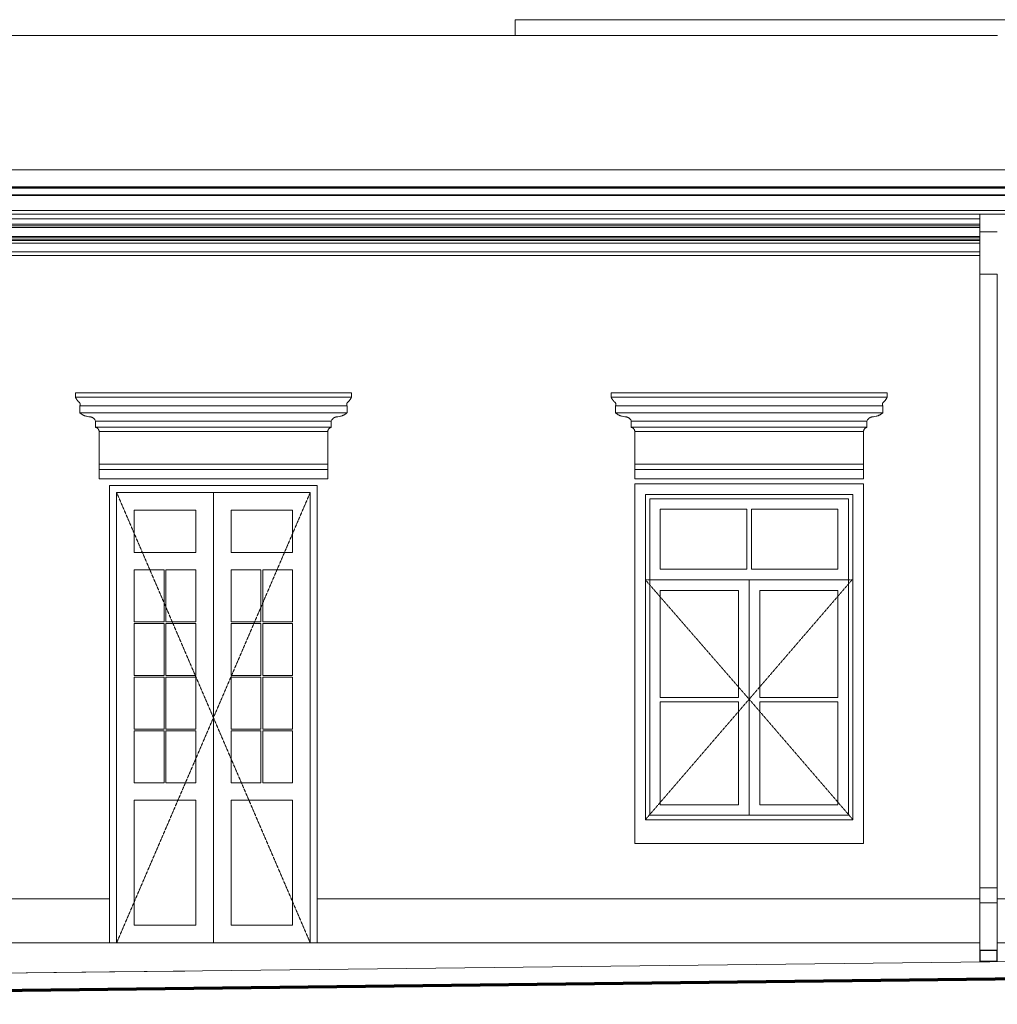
# Model space of a CAD drawing. Header units: millimetres. Extents: x -32192 to 36727, y -1740 to 8822.
# Tile 2 of 23: x -9602 to -4046, y 680 to 6279. Entities that reach past the tile are written whole.
import ezdxf

# ---------------------------------------------------------------- set-up
doc = ezdxf.new("R2010")
doc.units = ezdxf.units.MM
doc.linetypes.add('_Tracejado pequeno', pattern=[2.25, 1.5, -0.75])
for name, color, linetype, lineweight in [('A-DOOR', 31, 'Continuous', 18), ('A-DOOR-HDLN', 31, '_Tracejado pequeno', 18), ('A-FLOR', 192, 'Continuous', 18), ('A-GENM', 13, 'Continuous', 18), ('A-GLAZ', 151, 'Continuous', 18), ('A-GLAZ-HDLN', 1, '_Tracejado pequeno', 18), ('A-ROOF', 132, 'Continuous', 18), ('A-ROOF-OTLN', 132, 'Continuous', 18), ('A-WALL', 113, 'Continuous', 18)]:
    doc.layers.add(name, color=color, linetype=linetype, lineweight=lineweight)

# ---------------------------------------------------------------- blocks, each defined once
blk = doc.blocks.new('Door_CV_Sem Chanfre - Door_CV_Sem Chanfre-4335708-ELEVAÇÃO 1 - FACHADA DE IMPLANTAÇÃO')
at = {"layer": 'A-DOOR'}
for p, q in [((-9051.1, 1030), (-9051.1, 3590)), ((-9051.1, 3590), (-7951.1, 3590)), ((-8501.1, 3590), (-8501.1, 1030)), ((-8501.1, 1030), (-8501.1, 3590)), ((-7951.1, 3590), (-7951.1, 1030)), ((-8951.1, 3250), (-8951.1, 3490)), ((-8951.1, 3490), (-8601.1, 3490)), ((-8601.1, 3490), (-8601.1, 3250)), ((-8401.1, 3490), (-8051.1, 3490)), ((-8401.1, 3250), (-8401.1, 3490)), ((-8051.1, 3490), (-8051.1, 3250)), ((-8601.1, 3250), (-8951.1, 3250)), ((-8051.1, 3250), (-8401.1, 3250)), ((-8951.1, 2855), (-8951.1, 3150)), ((-8951.1, 3150), (-8781.1, 3150)), ((-8781.1, 3150), (-8781.1, 2855)), ((-8771.1, 3150), (-8601.1, 3150)), ((-8771.1, 2855), (-8771.1, 3150)), ((-8601.1, 3150), (-8601.1, 2855)), ((-8401.1, 2855), (-8401.1, 3150)), ((-8401.1, 3150), (-8231.1, 3150)), ((-8231.1, 3150), (-8231.1, 2855)), ((-8221.1, 3150), (-8051.1, 3150)), ((-8221.1, 2855), (-8221.1, 3150)), ((-8051.1, 3150), (-8051.1, 2855)), ((-8781.1, 2855), (-8951.1, 2855)), ((-8951.1, 2550), (-8951.1, 2845)), ((-8951.1, 2845), (-8781.1, 2845)), ((-8781.1, 2845), (-8781.1, 2550)), ((-8601.1, 2855), (-8771.1, 2855)), ((-8771.1, 2845), (-8601.1, 2845)), ((-8771.1, 2550), (-8771.1, 2845)), ((-8601.1, 2845), (-8601.1, 2550)), ((-8231.1, 2855), (-8401.1, 2855)), ((-8401.1, 2550), (-8401.1, 2845)), ((-8401.1, 2845), (-8231.1, 2845)), ((-8231.1, 2845), (-8231.1, 2550)), ((-8051.1, 2855), (-8221.1, 2855)), ((-8221.1, 2845), (-8051.1, 2845)), ((-8221.1, 2550), (-8221.1, 2845)), ((-8051.1, 2845), (-8051.1, 2550)), ((-8781.1, 2550), (-8951.1, 2550)), ((-8951.1, 2245), (-8951.1, 2540)), ((-8951.1, 2540), (-8781.1, 2540)), ((-8781.1, 2540), (-8781.1, 2245)), ((-8601.1, 2550), (-8771.1, 2550)), ((-8771.1, 2540), (-8601.1, 2540)), ((-8771.1, 2245), (-8771.1, 2540)), ((-8601.1, 2540), (-8601.1, 2245)), ((-8231.1, 2550), (-8401.1, 2550)), ((-8401.1, 2245), (-8401.1, 2540)), ((-8401.1, 2540), (-8231.1, 2540)), ((-8231.1, 2540), (-8231.1, 2245)), ((-8051.1, 2550), (-8221.1, 2550)), ((-8221.1, 2540), (-8051.1, 2540)), ((-8221.1, 2245), (-8221.1, 2540)), ((-8051.1, 2540), (-8051.1, 2245)), ((-8781.1, 2245), (-8951.1, 2245)), ((-8601.1, 2245), (-8771.1, 2245)), ((-8231.1, 2245), (-8401.1, 2245)), ((-8051.1, 2245), (-8221.1, 2245)), ((-8951.1, 1940), (-8951.1, 2235)), ((-8951.1, 2235), (-8781.1, 2235)), ((-8781.1, 2235), (-8781.1, 1940)), ((-8771.1, 2235), (-8601.1, 2235)), ((-8771.1, 1940), (-8771.1, 2235)), ((-8601.1, 2235), (-8601.1, 1940)), ((-8401.1, 1940), (-8401.1, 2235)), ((-8401.1, 2235), (-8231.1, 2235)), ((-8231.1, 2235), (-8231.1, 1940)), ((-8221.1, 2235), (-8051.1, 2235)), ((-8221.1, 1940), (-8221.1, 2235)), ((-8051.1, 2235), (-8051.1, 1940)), ((-8781.1, 1940), (-8951.1, 1940)), ((-8601.1, 1940), (-8771.1, 1940)), ((-8231.1, 1940), (-8401.1, 1940)), ((-8051.1, 1940), (-8221.1, 1940)), ((-8951.1, 1130), (-8951.1, 1840)), ((-8951.1, 1840), (-8601.1, 1840)), ((-8601.1, 1840), (-8601.1, 1130)), ((-8401.1, 1130), (-8401.1, 1840)), ((-8401.1, 1840), (-8051.1, 1840)), ((-8051.1, 1840), (-8051.1, 1130)), ((-8601.1, 1130), (-8951.1, 1130)), ((-8051.1, 1130), (-8401.1, 1130))]:
    blk.add_line(p, q, dxfattribs=at)
at = {"layer": 'A-DOOR-HDLN'}
for p, q in [((-9051.1, 3590), (-8501.1, 2310)), ((-8501.1, 2310), (-7951.1, 3590)), ((-8501.1, 2310), (-9051.1, 1030)), ((-7951.1, 1030), (-8501.1, 2310))]:
    blk.add_line(p, q, dxfattribs=at)
blk = doc.blocks.new('Window_CV - Window_CV - 1 divisão-4329171-ELEVAÇÃO 1 - FACHADA DE IMPLANTAÇÃO')
at = {"layer": 'A-GLAZ'}
for p, q in [((-20536.1, 3640), (-20536.1, 1594)), ((-19236.1, 3640), (-20536.1, 3640)), ((-19236.1, 1594), (-19236.1, 3640)), ((-20476.1, 3580), (-19296.1, 3580)), ((-20476.1, 1730), (-20476.1, 3580)), ((-20451.1, 3555), (-19321.1, 3555)), ((-20451.1, 3555), (-20451.1, 1755)), ((-19321.1, 1755), (-19321.1, 3555)), ((-19296.1, 3580), (-19296.1, 1730)), ((-20391.1, 3495), (-20391.1, 3154)), ((-19898.6, 3495), (-20391.1, 3495)), ((-19898.6, 3154), (-19898.6, 3495)), ((-19381.1, 3495), (-19873.6, 3495)), ((-19873.6, 3495), (-19873.6, 3154)), ((-19381.1, 3154), (-19381.1, 3495)), ((-19898.6, 3154), (-20391.1, 3154)), ((-19381.1, 3154), (-19873.6, 3154)), ((-20451.1, 3094), (-19321.1, 3094)), ((-19886.1, 3094), (-20451.1, 3094)), ((-19321.1, 3094), (-19886.1, 3094)), ((-19886.1, 1755), (-19886.1, 3094)), ((-19886.1, 3094), (-19886.1, 1755)), ((-20391.1, 2424.5), (-20391.1, 3034)), ((-20391.1, 3034), (-19946.1, 3034)), ((-19946.1, 3034), (-19946.1, 2424.5)), ((-19826.1, 2424.5), (-19826.1, 3034)), ((-19826.1, 3034), (-19381.1, 3034)), ((-19381.1, 3034), (-19381.1, 2424.5)), ((-19946.1, 2424.5), (-20391.1, 2424.5)), ((-19381.1, 2424.5), (-19826.1, 2424.5)), ((-20391.1, 2399.5), (-20391.1, 1815)), ((-20391.1, 2399.5), (-19946.1, 2399.5)), ((-19946.1, 1815), (-19946.1, 2399.5)), ((-19826.1, 2399.5), (-19381.1, 2399.5)), ((-19826.1, 2399.5), (-19826.1, 1815)), ((-19381.1, 1815), (-19381.1, 2399.5)), ((-20391.1, 1815), (-19946.1, 1815)), ((-19826.1, 1815), (-19381.1, 1815)), ((-20451.1, 1755), (-19321.1, 1755)), ((-19296.1, 1730), (-20476.1, 1730)), ((-20536.1, 1594), (-19236.1, 1594))]:
    blk.add_line(p, q, dxfattribs=at)
at = {"layer": 'A-GLAZ-HDLN'}
for p, q in [((-20476.1, 3094), (-19301.3, 3094)), ((-20476.1, 3094), (-19886.1, 2415)), ((-19886.1, 2415), (-19301.3, 3094)), ((-19886.1, 2415), (-20476.1, 1730)), ((-19296.1, 1730), (-19886.1, 2415))]:
    blk.add_line(p, q, dxfattribs=at)
blk = doc.blocks.new('ornamento esquadrias - ornamento esquadrias-V1-ELEVAÇÃO 1 - FACHADA DE IMPLANTAÇÃO')
at = {"layer": 'A-GENM'}
for p, q in [((1533.6, 4158), (-35.8, 4158)), ((-35.8, 4158), (-35.8, 4133)), ((1533.6, 4133), (1533.6, 4158)), ((1533.6, 4133), (-35.8, 4133)), ((-35.8, 4133), (1533.6, 4133)), ((-10.8, 4083), (1508.6, 4083)), ((1508.6, 4083), (-10.8, 4083)), ((-10.8, 4083), (-10.8, 4043)), ((1508.6, 4043), (-10.8, 4043)), ((-10.8, 4043), (1508.6, 4043)), ((1508.6, 4043), (1508.6, 4083)), ((79.2, 3996.3), (1418.6, 3996.3)), ((1418.6, 3996.3), (79.2, 3996.3)), ((79.2, 3996.3), (79.2, 3961.3)), ((1418.6, 3961.3), (1418.6, 3996.3)), ((1418.6, 3961.3), (79.2, 3961.3)), ((79.2, 3961.3), (1418.6, 3961.3)), ((1398.9, 3938), (98.9, 3938)), ((98.9, 3938), (98.9, 3752.1)), ((98.9, 3938), (1398.9, 3938)), ((1398.9, 3752.1), (1398.9, 3938)), ((1398.9, 3752.1), (98.9, 3752.1)), ((98.9, 3752.1), (1398.9, 3752.1)), ((98.9, 3722.1), (98.9, 3752.1)), ((1398.9, 3752.1), (1398.9, 3722.1)), ((98.9, 3722.1), (1398.9, 3722.1)), ((98.9, 3669.1), (98.9, 3722.1)), ((98.9, 3722.1), (1398.9, 3722.1)), ((1398.9, 3722.1), (1398.9, 3669.1)), ((1398.9, 3669.1), (98.9, 3669.1))]:
    blk.add_line(p, q, dxfattribs=at)
for points, knots in [([(-17.2, 4106.4), (-18.8, 4108), (-21, 4110.4), (-23.8, 4113.7), (-25.5, 4115.8), (-26.7, 4117.5), (-28, 4119.2), (-29.1, 4120.9), (-30.1, 4122.5), (-31.1, 4124.1), (-32.1, 4125.7), (-33, 4127.4), (-34, 4129.3), (-34.8, 4130.8), (-35.3, 4132), (-35.7, 4132.7), (-35.8, 4133), (-35.8, 4133)], [0, 0, 0, 0, 0.142857, 0.214286, 0.285714, 0.321429, 0.357143, 0.428571, 0.464286, 0.5, 0.571429, 0.625, 0.678571, 0.785714, 0.839286, 0.892857, 1, 1, 1, 1]), ([(-10.8, 4083), (-10.8, 4083), (-10.6, 4083.4), (-9.8, 4084.9), (-9, 4087.3), (-8.5, 4090.7), (-8.7, 4094.1), (-9.4, 4096.6), (-9.9, 4098.1), (-10.6, 4099.5), (-11.4, 4101), (-12.4, 4102.3), (-14, 4104.2), (-15.7, 4105.6), (-17.2, 4106.4)], [0, 0, 0, 0, 0.125, 0.25, 0.375, 0.5, 0.625, 0.6875, 0.71875, 0.75, 0.8125, 0.84375, 0.875, 1, 1, 1, 1]), ([(1515, 4106.4), (1514.2, 4106), (1512.8, 4105), (1511, 4103.3), (1509.6, 4101.7), (1508.7, 4100.3), (1508, 4098.8), (1507.2, 4097), (1506.5, 4094.1), (1506.2, 4089.3), (1507.4, 4085.4), (1508.4, 4083.4), (1508.6, 4083), (1508.6, 4083)], [0, 0, 0, 0, 0.0625, 0.125, 0.1875, 0.21875, 0.25, 0.3125, 0.375, 0.5, 0.75, 0.875, 1, 1, 1, 1]), ([(1533.6, 4133), (1533.6, 4133), (1533.4, 4132.6), (1532.7, 4131.1), (1532, 4129.7), (1531.1, 4128), (1530, 4125.9), (1528.9, 4124.1), (1527.9, 4122.5), (1526.6, 4120.5), (1525.2, 4118.5), (1523.8, 4116.6), (1522.9, 4115.3), (1521.6, 4113.7), (1520, 4111.8), (1517.9, 4109.4), (1516.1, 4107.6), (1515, 4106.4)], [0, 0, 0, 0, 0.142857, 0.214286, 0.285714, 0.357143, 0.428571, 0.5, 0.535714, 0.571429, 0.678571, 0.705357, 0.732143, 0.785714, 0.839286, 0.892857, 1, 1, 1, 1]), ([(-10.8, 4043), (-9.1, 4041.7), (-5.6, 4039.1), (-0.9, 4036.1), (3.2, 4033.7), (7.4, 4031.5), (11.8, 4029.4), (16.3, 4027.5), (20.9, 4025.7), (29.2, 4023.1), (36.5, 4021.5), (41.5, 4020.8)], [-1, -1, -1, -1, -0.875, -0.75, -0.6875, -0.625, -0.5, -0.4375, -0.375, -0.25, 0, 0, 0, 0]), ([(1456.3, 4020.8), (1461.3, 4021.5), (1468.6, 4023.1), (1476.9, 4025.7), (1481.5, 4027.5), (1484.9, 4028.9), (1488.2, 4030.4), (1491.5, 4032), (1494.6, 4033.7), (1498.7, 4036.1), (1503.4, 4039.1), (1506.9, 4041.7), (1508.6, 4043)], [-1, -1, -1, -1, -0.75, -0.625, -0.5625, -0.5, -0.4375, -0.375, -0.3125, -0.25, -0.125, 0, 0, 0, 0]), ([(41.5, 4020.8), (44.2, 4021), (48.2, 4020.8), (53.5, 4019.7), (56.7, 4018.7), (59.2, 4017.7), (61, 4016.8), (62.7, 4015.9), (64.4, 4014.9), (66.1, 4013.7), (67.7, 4012.5), (69.2, 4011.2), (70.6, 4009.8), (72, 4008.4), (73.7, 4006.3), (76.5, 4002.5), (78.3, 3998.9), (79.2, 3996.3)], [-1, -1, -1, -1, -0.833333, -0.75, -0.666667, -0.625, -0.583333, -0.541667, -0.5, -0.458333, -0.416667, -0.375, -0.333333, -0.291667, -0.25, -0.166667, 0, 0, 0, 0]), ([(1418.6, 3996.3), (1419.5, 3998.9), (1421.3, 4002.5), (1424.4, 4006.9), (1426.7, 4009.4), (1428.6, 4011.2), (1430.1, 4012.5), (1431.7, 4013.7), (1433.3, 4014.9), (1435, 4015.9), (1436.8, 4016.9), (1438.6, 4017.7), (1440.5, 4018.5), (1442.3, 4019.1), (1444.9, 4019.9), (1449.5, 4020.8), (1453.6, 4021), (1456.3, 4020.8)], [-1, -1, -1, -1, -0.833333, -0.75, -0.666667, -0.625, -0.583333, -0.541667, -0.5, -0.458333, -0.416667, -0.375, -0.333333, -0.291667, -0.25, -0.166667, 0, 0, 0, 0]), ([(79.2, 3961.3), (80.1, 3961.1), (81.4, 3960.7), (83.2, 3960.1), (84.4, 3959.5), (85.6, 3958.9), (86.8, 3958.3), (87.9, 3957.6), (88.8, 3956.9), (89.5, 3956.4), (90.2, 3955.8), (91, 3955.1), (91.9, 3954.1), (92.8, 3953.1), (93.7, 3952.1), (94.4, 3951), (95.2, 3949.9), (95.9, 3948.7), (96.5, 3947.5), (97.2, 3945.8), (98.3, 3942.7), (98.8, 3939.9), (98.9, 3938)], [-1, -1, -1, -1, -0.916667, -0.875, -0.833333, -0.791667, -0.75, -0.708333, -0.666667, -0.645833, -0.625, -0.583333, -0.541667, -0.5, -0.458333, -0.416667, -0.375, -0.333333, -0.291667, -0.25, -0.166667, 0, 0, 0, 0]), ([(1398.9, 3938), (1399, 3939.9), (1399.5, 3942.7), (1400.7, 3946.2), (1401.7, 3948.3), (1402.6, 3949.9), (1403.3, 3951), (1404.1, 3952.1), (1405, 3953.1), (1405.9, 3954.1), (1406.8, 3955.1), (1407.8, 3955.9), (1408.8, 3956.8), (1409.9, 3957.6), (1411, 3958.3), (1412.2, 3958.9), (1413.4, 3959.5), (1414.6, 3960.1), (1416.3, 3960.7), (1417.7, 3961.1), (1418.6, 3961.3)], [-1, -1, -1, -1, -0.833333, -0.75, -0.666667, -0.625, -0.583333, -0.541667, -0.5, -0.458333, -0.416667, -0.375, -0.333333, -0.291667, -0.25, -0.208333, -0.166667, -0.125, -0.083333, 0, 0, 0, 0])]:
    blk.add_open_spline(points, degree=3, knots=knots, dxfattribs=at)
blk = doc.blocks.new('Generic Models 1 - Generic Models 24-4258923-ELEVAÇÃO 1 - FACHADA DE IMPLANTAÇÃO')
at = {"layer": 'A-GENM'}
for p, q in [((-4145.6, 5072.3), (-4145.6, 5173.8)), ((-4145.6, 5072.3), (-4045.6, 5072.3)), ((-4145.6, 4832.9), (-4145.6, 5072.3)), ((-4145.6, 4832.9), (-4045.6, 4832.9)), ((-4145.6, 1341.9), (-4145.6, 4832.9)), ((-4045.6, 4832.9), (-4045.6, 1341.9)), ((-4145.6, 1341.9), (-4045.6, 1341.9)), ((-4145.6, 1256.9), (-4145.6, 1341.9)), ((-4045.6, 1341.9), (-4045.6, 1256.9)), ((-4145.6, 1256.9), (-4045.6, 1256.9)), ((-4145.6, 988.7), (-4145.6, 1256.9)), ((-4045.6, 1256.9), (-4045.6, 988.7)), ((-4045.6, 988.7), (-4145.6, 988.7)), ((-4145.6, 988.7), (-4145.6, 923.7)), ((-4143.6, 925.7), (-4143.6, 986.7)), ((-4143.6, 986.7), (-4047.6, 986.7)), ((-4047.6, 986.7), (-4047.6, 925.7)), ((-4045.6, 923.7), (-4045.6, 988.7)), ((-4145.6, 923.7), (-4045.6, 923.7)), ((-4047.6, 925.7), (-4143.6, 925.7))]:
    blk.add_line(p, q, dxfattribs=at)
blk = doc.blocks.new('ORNAMENTO SUPERIOR - ORNAMENTO SUPERIOR-4323885-ELEVAÇÃO 1 - FACHADA DE IMPLANTAÇÃO')
at = {"layer": 'A-GENM'}
for p, q in [((-30071.1, 5328.7), (3632.7, 5328.7)), ((-10265.6, 5147.5), (-4145.6, 5147.5)), ((-4145.6, 5116.7), (-10265.6, 5116.7)), ((-4145.6, 5106.7), (-10265.6, 5106.7)), ((-4145.6, 5096.7), (-10265.6, 5096.7)), ((-4145.6, 5046.7), (-10265.6, 5046.7)), ((-10265.6, 5041.7), (-4145.6, 5041.7)), ((-10265.6, 5031.7), (-4145.6, 5031.7)), ((-4145.6, 5023.7), (-10265.6, 5023.7)), ((-4145.6, 5008.7), (-10265.6, 5008.7)), ((-4145.6, 4958.7), (-10265.6, 4958.7)), ((-4145.6, 4938.7), (-10265.6, 4938.7))]:
    blk.add_line(p, q, dxfattribs=at)
blk = doc.blocks.new('Embasamento - Embasamento-4325691-ELEVAÇÃO 1 - FACHADA DE IMPLANTAÇÃO')
at = {"layer": 'A-GENM'}
for p, q in [((-10265.6, 1280), (-9091.1, 1280)), ((-9091.1, 1280), (-9091.1, 1030)), ((-7911.1, 1280), (-4145.6, 1280)), ((-7911.1, 1030), (-7911.1, 1280)), ((-4045.6, 1280), (-3271.1, 1280)), ((-10265.6, 1030), (-4145.6, 1030)), ((-4045.6, 1030), (-3271.1, 1030)), ((-10265.6, 851), (-9091.1, 865)), ((-9091.1, 865), (-8662.9, 868.6))]:
    blk.add_line(p, q, dxfattribs=at)

msp = doc.modelspace()

# ---------------------------------------------------------------- linework, layer by layer
at = {"layer": 'A-FLOR'}
msp.add_line((-16225.8, 780), (-3426, 930), dxfattribs=at)
at = {"layer": 'A-FLOR', "lineweight": 70}
msp.add_line((-3426, 830), (-16225.8, 680), dxfattribs=at)
at = {"layer": 'A-ROOF'}
for p, q in [((-4043.8, 6189.1), (-16110.5, 6189.1)), ((-30500.8, 5425.2), (2089.7, 5425.2))]:
    msp.add_line(p, q, dxfattribs=at)
at = {"layer": 'A-ROOF-OTLN'}
for p, q in [((2089.7, 5322.2), (-30722.8, 5322.2)), ((2089.7, 5322.6), (-30717.8, 5322.6)), ((2089.7, 5322.7), (-30507.2, 5322.7)), ((2089.7, 5282.5), (-30719.3, 5282.5)), ((2089.7, 5279), (-30699.8, 5279)), ((-30614.2, 5193.5), (2089.7, 5193.5)), ((2089.7, 5173.8), (-30610.7, 5173.8))]:
    msp.add_line(p, q, dxfattribs=at)
at = {"layer": 'A-WALL'}
for p, q in [((-3682.7, 6279.4), (-6786, 6279.4)), ((-6786, 6279.4), (-6786, 6189.1)), ((-9091.1, 3630), (-7911.1, 3630)), ((-9091.1, 1280), (-9091.1, 3630)), ((-7911.1, 3630), (-7911.1, 1280))]:
    msp.add_line(p, q, dxfattribs=at)

# ---------------------------------------------------------------- block references
at = {"layer": 'A-DOOR'}
msp.add_blockref('Door_CV_Sem Chanfre - Door_CV_Sem Chanfre-4335708-ELEVAÇÃO 1 - FACHADA DE IMPLANTAÇÃO', (0, 0), dxfattribs=at)
at = {"layer": 'A-GENM'}
for name, p in [('ORNAMENTO SUPERIOR - ORNAMENTO SUPERIOR-4323885-ELEVAÇÃO 1 - FACHADA DE IMPLANTAÇÃO', (0, 0)), ('Generic Models 1 - Generic Models 24-4258923-ELEVAÇÃO 1 - FACHADA DE IMPLANTAÇÃO', (0, 0)), ('ornamento esquadrias - ornamento esquadrias-V1-ELEVAÇÃO 1 - FACHADA DE IMPLANTAÇÃO', (-9250, 0)), ('ornamento esquadrias - ornamento esquadrias-V1-ELEVAÇÃO 1 - FACHADA DE IMPLANTAÇÃO', (-6205, 0)), ('Embasamento - Embasamento-4325691-ELEVAÇÃO 1 - FACHADA DE IMPLANTAÇÃO', (0, 0))]:
    msp.add_blockref(name, p, dxfattribs=at)
at = {"layer": 'A-GLAZ'}
msp.add_blockref('Window_CV - Window_CV - 1 divisão-4329171-ELEVAÇÃO 1 - FACHADA DE IMPLANTAÇÃO', (14430, 0), dxfattribs=at)

doc.saveas('drawing.dxf')
